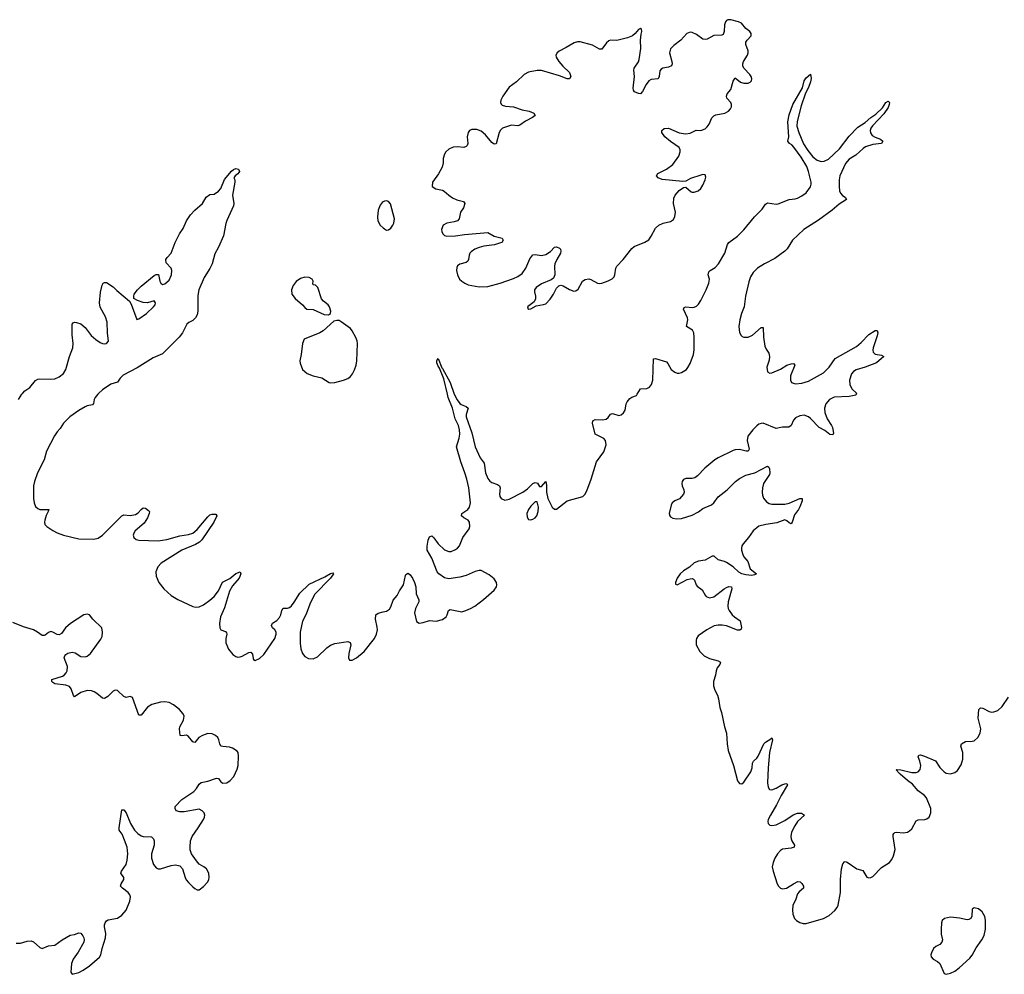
# Model space of a CAD drawing. Header units: inches. Extents: x 1550860 to 1685816, y 509127 to 640511.
# Tile 32 of 91: x 1636622 to 1645770, y 514610 to 523479. Entities that reach past the tile are written whole.
import ezdxf

# ---------------------------------------------------------------- set-up
doc = ezdxf.new("R2010")
doc.units = ezdxf.units.IN
doc.header["$MEASUREMENT"] = 0
for name, color, linetype in [('B6531', 7, 'Continuous'), ('B6532', 7, 'Continuous'), ('B6541', 7, 'Continuous'), ('B6542', 7, 'Continuous')]:
    doc.layers.add(name, color=color, linetype=linetype)

msp = doc.modelspace()

# ---------------------------------------------------------------- linework, layer by layer
at = {"layer": 'B6531', "color": 6, "elevation": 300}
for points in [[(1636610, 519950.3), (1636643.1, 520000)], [(1637348.5, 520000), (1637323.8, 519970), (1637314.9, 519950), (1637307.6, 519912.4), (1637297.9, 519902.1), (1637250, 519892.4), (1637230, 519883.6), (1637170, 519848.7), (1637086.4, 519790), (1637030, 519731.6), (1636999.1, 519680.9), (1636970, 519649.5), (1636946.1, 519613.9), (1636872, 519470), (1636849.5, 519390), (1636787.5, 519270), (1636758.2, 519190), (1636751.4, 519150), (1636750.3, 519030.3), (1636757.9, 518990), (1636770, 518957.5), (1636790, 518936.6), (1636810, 518929.6), (1636891.3, 518930), (1636887.6, 518910), (1636868.1, 518871.9), (1636854.5, 518830), (1636852.1, 518810), (1636856.6, 518790), (1636873.1, 518770), (1636930, 518733), (1636970, 518712.5), (1637030, 518690.7), (1637170, 518655), (1637310, 518652.1), (1637350, 518663.7), (1637390, 518689.4), (1637570, 518870.1), (1637590, 518877.8), (1637650, 518873.1), (1637697.6, 518882.4), (1637723.9, 518896.1), (1637750, 518929.4), (1637770, 518945.3), (1637790, 518939.6), (1637818.8, 518918.8), (1637827.1, 518910), (1637825.2, 518890), (1637808.3, 518850), (1637777.7, 518802.3), (1637693.4, 518730), (1637681.4, 518710), (1637676.8, 518690), (1637681.7, 518670), (1637704, 518650), (1637730, 518642.3), (1637910, 518638.3), (1637990, 518649.8), (1638110, 518683.6), (1638190, 518696.2), (1638230, 518710.1), (1638270, 518741.3), (1638370, 518860.6), (1638390, 518878.6), (1638410, 518886.1), (1638444.8, 518884.8), (1638453.8, 518870), (1638424.8, 518810), (1638313.4, 518646.6), (1638294, 518626), (1638255.9, 518604.1), (1638127.2, 518550), (1637937.4, 518430), (1637904.1, 518395.9), (1637885.7, 518350), (1637890.6, 518310), (1637914.9, 518250), (1637961.7, 518190), (1638030, 518130.1), (1638090, 518091.3), (1638230, 518026.8), (1638257.8, 518022.2), (1638290, 518024.2), (1638330, 518043.3), (1638390, 518085.6), (1638430, 518121), (1638470, 518173.3), (1638507.1, 518252.9), (1638573.2, 518286.8), (1638630, 518333), (1638670, 518348.7), (1638677, 518330), (1638662.2, 518290), (1638599.6, 518220.4), (1638571.2, 518170), (1638523.7, 518016.3), (1638487.2, 517930), (1638479.3, 517870), (1638480.4, 517830), (1638491.5, 517810), (1638533.7, 517793.7), (1638543.6, 517783.6), (1638547, 517770), (1638536, 517730), (1638536.1, 517690), (1638563.3, 517630), (1638603, 517583), (1638630, 517563.8), (1638650, 517557.6), (1638670, 517558.5), (1638690, 517565), (1638750, 517600.6), (1638770, 517603), (1638783.8, 517583.8), (1638790, 517543.8), (1638795.2, 517535.2), (1638810, 517526.5), (1638850, 517543.2), (1638890, 517580.2), (1638991.2, 517730), (1639006.3, 517770), (1639006.4, 517790), (1638994, 517810), (1638970.6, 517830), (1638960.2, 517850), (1638970, 517871.3), (1639010, 517897.3), (1639035.7, 517924.3), (1639047.2, 517950), (1639056.7, 517990), (1639068.5, 518011.5), (1639110, 518012.1), (1639130, 518019.4), (1639146.7, 518033.3), (1639173.5, 518066.5), (1639223.7, 518150), (1639310, 518236.4), (1639456.9, 518303.1), (1639510, 518333.6), (1639530, 518339.6), (1639537.6, 518330), (1639511.2, 518290), (1639362.1, 518137.9), (1639318.2, 518050), (1639284.4, 517955.6), (1639248.2, 517890), (1639228.9, 517790), (1639226.8, 517686.8), (1639234.1, 517634.1), (1639250.6, 517590.6), (1639270, 517564.4), (1639305.6, 517545.6), (1639350, 517541.8), (1639390, 517559.3), (1639477.2, 517642.8), (1639510, 517668.4), (1639550, 517682.5), (1639670, 517702), (1639692.5, 517692.5), (1639698, 517670), (1639680.2, 517590), (1639676.9, 517550), (1639687.5, 517527.5), (1639710, 517527.7), (1639750, 517549.3), (1639822.5, 517610), (1639917.4, 517730), (1639936.9, 517770), (1639945.9, 517810), (1639944.7, 517835.3), (1639928.4, 517910), (1639929.9, 517950.1), (1639953.8, 517966.2), (1640000, 517977)], [(1636590, 514898.8), (1636630, 514900.8), (1636690, 514918.1), (1636730, 514921.2), (1636751.5, 514911.5), (1636810, 514860.7), (1636830, 514851.3), (1636890, 514874), (1636950, 514880.5), (1637017.8, 514930), (1637090, 514972.8), (1637130, 514980.7), (1637170, 514995.8), (1637190, 514992.7), (1637209.1, 514969.1), (1637217.3, 514950), (1637220.7, 514930), (1637217.2, 514910), (1637165.4, 514814.6), (1637120.2, 514750), (1637102.8, 514710), (1637096.4, 514630), (1637110.5, 514610.5), (1637170, 514627.4), (1637213.2, 514650), (1637271.8, 514690), (1637364.2, 514770), (1637376.4, 514790), (1637388.7, 514850), (1637420.2, 514950), (1637421, 514990), (1637408.8, 515051.2), (1637408.9, 515071.1), (1637415.6, 515090), (1637430, 515108), (1637443.7, 515116.3), (1637530, 515130.3), (1637570, 515159.6), (1637610, 515207.4), (1637644.9, 515290), (1637650.5, 515330), (1637644.4, 515350), (1637630, 515370.8), (1637576.3, 515410), (1637559.7, 515430), (1637563.8, 515450), (1637589.7, 515490), (1637591.1, 515510), (1637561.5, 515550), (1637567.9, 515570), (1637610, 515631.7), (1637620.1, 515670), (1637626.8, 515730), (1637619.1, 515790), (1637597, 515857), (1637573.5, 515913.5), (1637546.8, 515950), (1637545.2, 515970), (1637570, 516138.8), (1637590, 516138.4), (1637610, 516110.3), (1637651.5, 516010), (1637690, 515950.2), (1637719, 515919), (1637750, 515898), (1637770, 515891.9), (1637847.6, 515887.6), (1637866.7, 515870), (1637872.1, 515850), (1637870.2, 515810), (1637846, 515730), (1637845.6, 515690), (1637864, 515630), (1637890, 515598.7), (1637910, 515588.7), (1637930, 515588.9), (1638030, 515619.6), (1638070, 515626), (1638110, 515618.7), (1638134.6, 515590), (1638158.9, 515510), (1638170, 515487.7), (1638190, 515462), (1638230, 515424), (1638250, 515406), (1638270, 515396), (1638290, 515396), (1638330, 515426.8), (1638369.2, 515470), (1638379.3, 515490), (1638382.7, 515510), (1638379.3, 515550), (1638358, 515590), (1638333.2, 515610), (1638290, 515634), (1638264, 515664), (1638219.7, 515730), (1638207.3, 515767.3), (1638204.8, 515790), (1638209.8, 515850), (1638223.2, 515890), (1638281.7, 515970), (1638330.7, 516050), (1638339.3, 516070), (1638340.8, 516090), (1638334.6, 516110), (1638318.7, 516130), (1638290, 516144.2), (1638150, 516119.4), (1638110, 516118.5), (1638077.2, 516130), (1638065.3, 516150), (1638067.6, 516170), (1638127.2, 516232.8), (1638241.2, 516310), (1638264.5, 516335.5), (1638290, 516377.7), (1638306.9, 516393.1), (1638370, 516403.4), (1638450, 516432.1), (1638470, 516428.9), (1638490, 516398.7), (1638510, 516386), (1638546.6, 516390), (1638578.3, 516410), (1638611.2, 516448.8), (1638643.8, 516516.2), (1638650.7, 516550), (1638655.4, 516635.4), (1638652.9, 516670), (1638643.7, 516683.7), (1638599.2, 516710), (1638570, 516720.9), (1638510, 516725.7), (1638491.2, 516731.2), (1638481.6, 516750), (1638473.1, 516790), (1638462.6, 516810), (1638442.1, 516830), (1638410, 516844.1), (1638370, 516848.7), (1638319.7, 516830), (1638286.1, 516810), (1638250, 516764.7), (1638230, 516769.1), (1638190, 516820.2), (1638170.8, 516830.8), (1638130, 516824.5), (1638113, 516830), (1638105.9, 516890), (1638111.2, 516910), (1638144.3, 516970), (1638149.4, 517010), (1638141.8, 517030), (1638105.3, 517070), (1638050, 517113.8), (1638010, 517134.2), (1637970, 517141.7), (1637930, 517139.7), (1637850, 517115.4), (1637809.3, 517090.7), (1637750, 517018.4), (1637730, 517017.4), (1637670, 517180.5), (1637650, 517191), (1637610, 517183.1), (1637590, 517189.8), (1637530, 517248.4), (1637510, 517249.8), (1637490, 517241.4), (1637441.2, 517190), (1637410, 517173.7), (1637390, 517177.3), (1637339.6, 517219.6), (1637314.6, 517234.6), (1637290, 517243), (1637250, 517248.2), (1637190, 517229.3), (1637130, 517187.7), (1637120.5, 517200.5), (1637101.8, 517261.8), (1637084.2, 517284.2), (1637050, 517296.2), (1636949.9, 517309.9), (1636930, 517320.3), (1636920.8, 517330), (1636922, 517350), (1637018.9, 517381.1), (1637035.8, 517390), (1637054.6, 517410), (1637063.2, 517430), (1637065.3, 517470), (1637035, 517550), (1637040.3, 517570), (1637050, 517581.2), (1637070, 517595.1), (1637110, 517604.1), (1637136.4, 517596.4), (1637190, 517563.2), (1637230, 517559.5), (1637250, 517565), (1637281.3, 517590), (1637377, 517723), (1637387, 517750), (1637392.7, 517790), (1637386.2, 517830), (1637301.8, 517910), (1637270, 517950.9), (1637250, 517957), (1637219.4, 517950), (1637093.4, 517870), (1637046.2, 517830), (1637010, 517777), (1636990, 517764.9), (1636970, 517766.1), (1636930, 517790.4), (1636910, 517794.9), (1636890, 517786.8), (1636859.1, 517760.9), (1636850, 517756.7), (1636830, 517758.1), (1636788.2, 517790), (1636750.7, 517809.3), (1636658.7, 517838.7), (1636557.9, 517877.9)]]:
    msp.add_lwpolyline(points, dxfattribs=at)
at = {"layer": 'B6532', "color": 6}
for points, elevation in [([(1636643.1, 520000), (1636649.9, 520010.1), (1636669.9, 520030.1), (1636717.5, 520062.5), (1636770, 520127.2), (1636790, 520138.7), (1636810, 520142), (1636910, 520138), (1636950, 520142.4), (1636990, 520161.5), (1637029.2, 520190.8), (1637049.3, 520230.7), (1637085.1, 520350), (1637115.9, 520430), (1637120.2, 520470), (1637109.9, 520550.1), (1637109.6, 520650), (1637118, 520662), (1637130, 520668.2), (1637150, 520667.4), (1637190, 520652.9), (1637230, 520620.3), (1637285.8, 520545.8), (1637330, 520506.7), (1637370, 520478.7), (1637390, 520470.4), (1637410, 520466.7), (1637430, 520470.6), (1637447.6, 520492.4), (1637437, 520570), (1637435.4, 520670), (1637418.9, 520718.9), (1637370, 520809.6), (1637363.7, 520850), (1637372.6, 520947.4), (1637387.9, 521012.1), (1637399, 521030), (1637410, 521038.8), (1637430, 521037.3), (1637490, 520997.3), (1637523.1, 520963.1), (1637643.4, 520863.4), (1637657.6, 520837.6), (1637710, 520694.8), (1637730, 520701.3), (1637799.2, 520750), (1637866, 520810), (1637880.5, 520830), (1637884.5, 520850), (1637870, 520866.6), (1637810, 520847.6), (1637770, 520851.8), (1637715.3, 520870), (1637684, 520890), (1637681.2, 520910), (1637686, 520930), (1637716, 520970), (1637750, 521004), (1637870, 521102), (1637890, 521113.4), (1637910.5, 521110.5), (1637924.9, 521050), (1637932.9, 521032.9), (1637950, 521020.3), (1637970, 521025), (1638010, 521060.2), (1638033.2, 521110), (1638034.8, 521150), (1638028, 521170), (1637981.7, 521221.7), (1637979.6, 521250), (1637991.8, 521270), (1638029.8, 521310.2), (1638065.7, 521410), (1638106.9, 521490), (1638141.7, 521538.3), (1638170.8, 521610), (1638210, 521665.3), (1638250, 521710.4), (1638322, 521770), (1638355.3, 521830), (1638390, 521854.8), (1638430, 521858), (1638470, 521886.8), (1638490, 521910.7), (1638524.2, 521995.8), (1638588.9, 522071.1), (1638610, 522088.2), (1638630, 522096), (1638656.3, 522090), (1638663.8, 522070), (1638659.2, 522060.8), (1638650, 522046.6), (1638622.8, 522030), (1638611, 522010), (1638621, 521990), (1638622, 521970), (1638600.7, 521850), (1638610.5, 521770.5), (1638607.3, 521750), (1638545.3, 521614.7), (1638535.8, 521584.2), (1638516.9, 521470), (1638470, 521366.9), (1638435.7, 521304.3), (1638411.3, 521210), (1638390, 521166.2), (1638336.7, 521083.3), (1638286.5, 520970), (1638275.6, 520915.6), (1638276.1, 520770), (1638270, 520736.9), (1638255.7, 520710), (1638230, 520685.4), (1638193.6, 520666.4), (1638175.3, 520650), (1638134.1, 520570), (1638104.2, 520530), (1637950, 520376.1), (1637861.5, 520338.5), (1637714.9, 520245.1), (1637584.4, 520175.6), (1637555.4, 520150), (1637530, 520111.7), (1637470, 520092.1), (1637390, 520040.5), (1637356.7, 520010), (1637348.5, 520000)], 300), ([(1640000, 521785.7), (1639990, 521779.6), (1639970, 521755.6), (1639951.5, 521710), (1639945.9, 521645.9), (1639950.3, 521610), (1639972.4, 521570), (1640000, 521544.6)], 400)]:
    msp.add_lwpolyline(points, dxfattribs=dict(at, elevation=elevation))
at = {"layer": 'B6532', "color": 6, "elevation": 400}
for points in [[(1639270, 521086.4), (1639230, 521075), (1639190, 521045.7), (1639163.9, 521010), (1639148.2, 520970), (1639151.3, 520930), (1639180.9, 520890), (1639250.1, 520830.1), (1639270, 520804.9), (1639290, 520788.9), (1639350, 520786), (1639450, 520739.5), (1639490, 520737.1), (1639509.6, 520750.4), (1639511.3, 520770), (1639500.5, 520810), (1639489.6, 520830), (1639443.8, 520863.8), (1639425.3, 520885.3), (1639393.3, 520990), (1639370, 521012), (1639350, 521015.3), (1639346, 521026), (1639349.7, 521050), (1639339.7, 521070), (1639310, 521084.2)], [(1639570, 520685.6), (1639541.4, 520678.6), (1639440.4, 520590), (1639410.2, 520569.8), (1639266, 520510), (1639250.6, 520470), (1639237.1, 520370), (1639223.8, 520310), (1639226.6, 520286.6), (1639250.3, 520230.3), (1639291.6, 520191.6), (1639350, 520170.3), (1639430, 520152.9), (1639496, 520110), (1639510, 520105.7), (1639550, 520108.9), (1639630.6, 520129.4), (1639670, 520146.2), (1639695.2, 520164.8), (1639714.5, 520190), (1639733.3, 520226.7), (1639748.7, 520270), (1639755.6, 520310), (1639759.1, 520470), (1639756.3, 520496.3), (1639745.9, 520525.9), (1639711.6, 520590), (1639694.5, 520610), (1639610, 520673.6), (1639590, 520683.6)]]:
    msp.add_lwpolyline(points, close=True, dxfattribs=at)
at = {"layer": 'B6541', "color": 6, "elevation": 300}
for points in [[(1640000, 517977), (1640030, 517984), (1640056.7, 518003.3), (1640070, 518025.1), (1640092.3, 518087.7), (1640129.2, 518130.8), (1640150, 518173.1), (1640187.1, 518230), (1640205.7, 518314.3), (1640210, 518325.8), (1640224.6, 518335.4), (1640230, 518337.9), (1640250, 518320.9), (1640270.6, 518290), (1640290.6, 518250), (1640302.5, 518210), (1640305.9, 518145.9), (1640330.1, 518090), (1640330.8, 518070), (1640299.6, 518010), (1640291.1, 517970), (1640308.1, 517888.1), (1640334, 517874), (1640370, 517878.3), (1640430, 517896.3), (1640490.5, 517890.5), (1640550, 517907.5), (1640583, 517930), (1640593.9, 517950), (1640606.1, 517990), (1640621.6, 517998.4), (1640730, 517979.4), (1640767.8, 517990), (1640811.1, 518010), (1640850, 518030.4), (1640930, 518093.5), (1641030, 518180.1), (1641052.1, 518210), (1641056.6, 518230), (1641053.3, 518250), (1641030, 518283), (1640982.9, 518322.9), (1640910, 518360.7), (1640890, 518361.9), (1640852.4, 518352.4), (1640770, 518315.4), (1640710, 518300.9), (1640610, 518283.8), (1640570, 518294.4), (1640517.3, 518330), (1640499.4, 518350), (1640450, 518476.8), (1640407.5, 518550), (1640407.1, 518587.1), (1640416.7, 518643.3), (1640430, 518676), (1640450, 518685.3), (1640470, 518664.7), (1640508.8, 518608.8), (1640570, 518553), (1640610, 518538.5), (1640630, 518539.8), (1640670, 518555.9), (1640689.9, 518570.1), (1640708.3, 518591.7), (1640740.7, 518670), (1640797.5, 518750), (1640804.1, 518770), (1640799.9, 518810), (1640788.3, 518828.3), (1640749.8, 518850), (1640727.3, 518870), (1640730.5, 518890), (1640785.2, 518930), (1640801.4, 518950), (1640810.2, 518990), (1640794.2, 519130), (1640777.2, 519210), (1640758.9, 519270), (1640719.6, 519370), (1640681.8, 519510), (1640705.8, 519590), (1640711, 519630), (1640708.7, 519670), (1640697.5, 519710), (1640669.5, 519770), (1640643.6, 519870), (1640602.8, 519970), (1640595.6, 520000)], [(1640659.9, 519999.9), (1640686.4, 519946.4), (1640710, 519913.9), (1640723.4, 519903.4), (1640770, 519884.2), (1640789.4, 519870), (1640768.7, 519811.3), (1640771.3, 519790), (1640821.4, 519641.4), (1640854.5, 519510), (1640899.4, 519410), (1640938.5, 519358.5), (1640948.6, 519270), (1640970, 519216.3), (1640990, 519191.7), (1641010, 519178.2), (1641061.6, 519161.6), (1641080.5, 519150), (1641084.7, 519130), (1641079.5, 519070), (1641083, 519050), (1641094.9, 519030), (1641130, 519016.8), (1641170, 519023.1), (1641297.2, 519090), (1641339.5, 519120.5), (1641390, 519169.4), (1641410, 519180.6), (1641431.8, 519171.8), (1641450, 519143.8), (1641470, 519143.6), (1641510, 519187.7), (1641516.2, 519156.2), (1641517.5, 519090), (1641529.4, 519030), (1641570, 518948.9), (1641590, 518930.8), (1641610, 518930.8), (1641710, 519008.3), (1641852.7, 519050), (1641872, 519068), (1641890, 519102), (1641931.7, 519210), (1641982.3, 519370), (1642050, 519462.9), (1642071.3, 519530), (1642064.7, 519570), (1642050, 519589.1), (1641969.2, 519630), (1641944.8, 519730), (1641946.1, 519753.9), (1641970, 519763.4), (1642037, 519763), (1642070, 519767.5), (1642090, 519784), (1642110, 519813.4), (1642130, 519820.8), (1642190, 519800.9), (1642210, 519807.7), (1642231.9, 519828.1), (1642246.6, 519850), (1642257.9, 519910), (1642267.2, 519930), (1642290, 519958.6), (1642310, 519972.1), (1642351.5, 519988.5), (1642358.6, 520000)], [(1644394.1, 520000), (1644391.7, 519990), (1644330, 519979.2), (1644187.9, 519972.1), (1644146, 519950), (1644111.6, 519910), (1644098.1, 519870), (1644102.9, 519830), (1644125.6, 519770), (1644165.3, 519710), (1644173.1, 519690), (1644182.6, 519637.4), (1644176.8, 519623.2), (1644150, 519626.9), (1644101.2, 519661.2), (1644050, 519689.2), (1643970, 519775.4), (1643950, 519789.9), (1643910, 519804.3), (1643870, 519799.9), (1643830, 519779.6), (1643810, 519757.8), (1643789.7, 519710.3), (1643767, 519693), (1643710, 519692.4), (1643650, 519681.3), (1643530, 519729.6), (1643510, 519728.7), (1643490, 519720.6), (1643470, 519707.1), (1643433.1, 519670), (1643386.8, 519610), (1643380.7, 519570), (1643398.4, 519490), (1643390.9, 519469.1), (1643370.1, 519469.9), (1643310, 519485.2), (1643270, 519483), (1643250, 519476.7), (1643112.9, 519410), (1643080.9, 519390), (1642986.4, 519313.6), (1642919.3, 519240.7), (1642896, 519224), (1642870, 519216.9), (1642810, 519216.9), (1642790, 519208.1), (1642777.4, 519190), (1642773.3, 519170), (1642776.1, 519150), (1642792.5, 519110), (1642794.9, 519090), (1642789.6, 519070), (1642752.8, 519027.2), (1642708.8, 519010), (1642683.8, 518990), (1642674.3, 518970), (1642656.1, 518890), (1642661.1, 518870), (1642670, 518860.3), (1642690, 518849), (1642723.4, 518843.4), (1642770, 518846.4), (1642870, 518875), (1642930, 518908.2), (1642970, 518937.9), (1643048.7, 518971.3), (1643070, 518990.2), (1643110, 519047.1), (1643194.7, 519110), (1643271.6, 519188.4), (1643310, 519217.6), (1643370, 519246.1), (1643452, 519268), (1643570, 519331.3), (1643581.7, 519321.7), (1643587.1, 519307.1), (1643590.2, 519270), (1643586.9, 519253.1), (1643533.2, 519170), (1643523.2, 519130), (1643520.2, 519090), (1643522.2, 519062.2), (1643532.6, 519032.6), (1643559.1, 518999.1), (1643583.8, 518983.8), (1643610, 518977.9), (1643730, 518977.1), (1643771.8, 518988.2), (1643870, 519031.2), (1643893.1, 519030), (1643892.9, 519010), (1643870, 518952.6), (1643858.4, 518930), (1643819.7, 518880.3), (1643798.4, 518810), (1643790, 518796.9), (1643770, 518805), (1643750, 518823.1), (1643730, 518832.7), (1643655.2, 518804.8), (1643555.5, 518790), (1643490, 518772.2), (1643435.6, 518730), (1643393.1, 518670), (1643342.4, 518610), (1643332.2, 518590), (1643328.6, 518570), (1643328.8, 518550), (1643341.5, 518510), (1643351.4, 518490), (1643386.6, 518446.6), (1643410, 518378.2), (1643467.2, 518330), (1643450, 518321), (1643423.9, 518316.1), (1643370, 518320.3), (1643330, 518329.5), (1643305, 518345), (1643250, 518394.4), (1643190, 518435.3), (1643170, 518446.4), (1643110, 518460.3), (1643074, 518494), (1643054.9, 518494.9), (1642990, 518457.5), (1642930, 518449.9), (1642890, 518434.6), (1642846.7, 518393.3), (1642790, 518358), (1642758.6, 518330), (1642730, 518289.6), (1642714.9, 518250), (1642714.4, 518234.4), (1642730, 518229.1), (1642822.9, 518277.1), (1642850, 518285.8), (1642870, 518287.1), (1642882.4, 518282.4), (1642893, 518273), (1642906.6, 518230), (1642915.9, 518215.9), (1642963.1, 518183.1), (1642990, 518133.8), (1643001.3, 518121.3), (1643030, 518107.7), (1643070, 518118.7), (1643167.6, 518192.4), (1643190, 518204.4), (1643210, 518212.7), (1643234.5, 518210), (1643238.1, 518190), (1643204, 518070), (1643201.4, 518030), (1643205, 518010), (1643213.6, 517990), (1643243, 517950), (1643264.2, 517930), (1643315.2, 517895.2), (1643326.8, 517833.2), (1643323.7, 517816.3), (1643311.6, 517808.4), (1643290, 517808.3), (1643190, 517848.6), (1643150, 517855.5), (1643110, 517855.5), (1643073.6, 517846.4), (1643005, 517810), (1642926.1, 517753.9), (1642910.1, 517730), (1642906, 517714), (1642908, 517670), (1642941.2, 517610), (1642982.9, 517570), (1643030, 517544.3), (1643110, 517522.8), (1643131.7, 517510), (1643126.4, 517490), (1643103.6, 517456.4), (1643094.4, 517430), (1643087.1, 517390), (1643068.5, 517331.5), (1643066.8, 517290), (1643079.1, 517250), (1643104, 517204), (1643116, 517170), (1643126.9, 517090), (1643144, 517044), (1643170, 516910.1), (1643189.2, 516850), (1643193.7, 516750), (1643204.9, 516690), (1643254.8, 516550), (1643290, 516408.1), (1643310, 516384.1), (1643330, 516381), (1643350, 516396.8), (1643413.6, 516490), (1643427.9, 516530), (1643430, 516572.9), (1643439.2, 516590), (1643470, 516617.2), (1643483.6, 516636.4), (1643534.5, 516750), (1643550, 516767.8), (1643602.2, 516797.8), (1643610, 516807.6), (1643617.8, 516790), (1643589.8, 516670.2), (1643577.1, 516530), (1643569.3, 516390), (1643574.6, 516350), (1643588.3, 516328.3), (1643610, 516324.3), (1643650, 516338.8), (1643703.5, 516370), (1643730, 516380.4), (1643750, 516383.7), (1643756.8, 516370), (1643696.6, 516270), (1643654.8, 516185.2), (1643596.6, 516090), (1643577.5, 516050), (1643572.6, 516030), (1643576.5, 516010), (1643590, 515997.2), (1643610, 515991.8), (1643650, 515998.8), (1643730, 516038.2), (1643809, 516091), (1643850, 516106.7), (1643886.5, 516106.5), (1643914.9, 516090), (1643850, 516029.9), (1643823.1, 515990), (1643792.6, 515930), (1643785.7, 515890), (1643788.3, 515870), (1643795.7, 515850), (1643821.9, 515810), (1643818.6, 515790), (1643790, 515781.3), (1643710, 515773.2), (1643690, 515761.8), (1643661.9, 515730), (1643639.3, 515690), (1643621.6, 515650), (1643613.8, 515610), (1643621.3, 515570), (1643659.4, 515450), (1643670.7, 515430), (1643690, 515411.7), (1643710, 515404.3), (1643745.6, 515410), (1643810, 515451.2), (1643851.8, 515471.8), (1643874.7, 515470), (1643890, 515455.4), (1643905, 515430), (1643902.9, 515410), (1643863.5, 515376.5), (1643850, 515358.8), (1643831.8, 515308.2), (1643803.9, 515250), (1643801.6, 515210), (1643805.5, 515170), (1643820.5, 515130), (1643839.2, 515110), (1643870, 515090.9), (1643902.6, 515082.6), (1643930, 515082.2), (1644090, 515127.2), (1644143.2, 515156.8), (1644196, 515204), (1644215.8, 515230), (1644226.4, 515253.6), (1644249.1, 515370), (1644249.3, 515490), (1644258.9, 515590), (1644270, 515636.9), (1644285.3, 515654.7), (1644290, 515658.6), (1644310, 515652.7), (1644399.6, 515590), (1644454.2, 515574.2), (1644492, 515512), (1644510, 515506.7), (1644530, 515510.2), (1644550, 515520.2), (1644630, 515601.6), (1644701.8, 515650), (1644723.5, 515676.5), (1644741.5, 515710), (1644756, 515770), (1644737.8, 515890), (1644737.6, 515910), (1644742.1, 515917.9), (1644753.5, 515926.5), (1644770, 515929.3), (1644830, 515923.8), (1644870, 515930.9), (1644890, 515942.3), (1644910, 515961.8), (1644950, 516036.1), (1644970, 516045.4), (1645032.9, 516047.1), (1645050, 516053.7), (1645071.3, 516070), (1645088.3, 516110), (1645088.5, 516150), (1645046.4, 516250), (1645030, 516271.1), (1644970, 516314.5), (1644917.9, 516377.9), (1644870, 516411.7), (1644802.1, 516470), (1644781, 516490), (1644778.6, 516498.6), (1644765.1, 516510), (1644767, 516513), (1644809.3, 516510.7), (1644910, 516484.8), (1644950, 516484.8), (1644968.9, 516491.1), (1644987, 516513), (1644993.2, 516550), (1644985.4, 516590), (1644969.2, 516630.8), (1644975.2, 516644.8), (1644990, 516648.6), (1645030, 516636.9), (1645130, 516593.8), (1645170, 516532.1), (1645210, 516492.9), (1645230, 516479.4), (1645270, 516472.1), (1645310, 516485.4), (1645335.7, 516504.3), (1645370, 516557.6), (1645385, 516610), (1645384.4, 516670), (1645367.4, 516730), (1645371.6, 516750), (1645410, 516773.2), (1645470, 516775), (1645490, 516780.5), (1645522.9, 516810), (1645544.5, 516850), (1645551.6, 516890), (1645526.4, 516990), (1645532.4, 517070), (1645550, 517086.5), (1645570, 517081.4), (1645630, 517051.4), (1645650, 517047), (1645671.9, 517048.1), (1645710, 517061.7), (1645750, 517098.5), (1645810, 517183.6)]]:
    msp.add_lwpolyline(points, dxfattribs=at)
for points in [[(1641430, 519000.7), (1641410, 518999.2), (1641370, 518960.7), (1641348.8, 518930), (1641332.6, 518890), (1641336.3, 518856.3), (1641350, 518834.9), (1641370, 518831.3), (1641390, 518837.8), (1641410, 518850.2), (1641425.6, 518870), (1641439.3, 518910), (1641440.9, 518950)], [(1645490, 515227), (1645470, 515214), (1645467.6, 515150), (1645458.7, 515130), (1645441.3, 515118.7), (1645423.6, 515116.4), (1645353.1, 515133.1), (1645270, 515142.5), (1645213.7, 515130), (1645192.4, 515110), (1645186.4, 515090), (1645182, 515030), (1645184, 514984), (1645195.8, 514930), (1645189.5, 514910), (1645172, 514888), (1645132.8, 514867.2), (1645111.3, 514850), (1645092.8, 514810), (1645088.9, 514790), (1645091.6, 514771.6), (1645108.2, 514750), (1645150, 514730.2), (1645169.5, 514709.5), (1645210, 514618.7), (1645230, 514610.3), (1645270, 514620.7), (1645310, 514640.7), (1645350.5, 514669.5), (1645450, 514760.3), (1645472, 514788), (1645510, 514857.1), (1645562.4, 514930), (1645582.4, 514970), (1645595.1, 515030), (1645594.5, 515114.5), (1645590, 515148), (1645562.9, 515190), (1645530, 515218.7)]]:
    msp.add_lwpolyline(points, close=True, dxfattribs=at)
at = {"layer": 'B6542', "color": 6, "elevation": 400}
msp.add_lwpolyline([(1643230, 523479.2), (1643201.8, 523478.2), (1643190, 523471.6), (1643181, 523459), (1643170, 523432.3), (1643166, 523370), (1643157, 523343), (1643144.4, 523335.6), (1643070, 523331.4), (1643010, 523299.4), (1642990, 523294), (1642970, 523298.2), (1642910, 523340.3), (1642870, 523360.8), (1642850, 523362.7), (1642819.5, 523350), (1642764, 523290), (1642699.4, 523240.6), (1642670, 523207.6), (1642658.9, 523170), (1642681, 523090), (1642683.2, 523070), (1642677.4, 523050), (1642650, 523037.4), (1642598.8, 523030), (1642581, 523019), (1642570, 523005.2), (1642563.6, 522950), (1642553, 522930), (1642490, 522924.7), (1642468, 522912), (1642442, 522878), (1642410, 522813), (1642390, 522789.7), (1642370, 522792), (1642333.3, 522810), (1642324.9, 522824.9), (1642322.7, 522842.7), (1642335, 522950), (1642327.2, 523010), (1642329.7, 523030), (1642370, 523087.4), (1642379, 523110), (1642394.4, 523210), (1642391, 523290), (1642395.1, 523344.9), (1642402, 523370), (1642398, 523390), (1642390, 523398), (1642370, 523388), (1642341, 523350), (1642314.8, 523330), (1642270, 523309.6), (1642170, 523287.3), (1642110.5, 523289.5), (1642096.4, 523283.6), (1642075.3, 523264.7), (1642030, 523204), (1642010, 523204), (1641942.5, 523242.5), (1641830, 523272.6), (1641806.1, 523273.9), (1641774.4, 523265.6), (1641700.7, 523219.3), (1641633.5, 523186.5), (1641616.3, 523170), (1641604.4, 523150), (1641605.3, 523130), (1641630.3, 523090), (1641668, 523048), (1641730.4, 522990), (1641743, 522950), (1641730.8, 522930), (1641710, 522929.7), (1641636.7, 522956.7), (1641470, 523006.2), (1641430, 523006.8), (1641350, 522990.5), (1641310, 522968.9), (1641236.7, 522903.3), (1641170, 522851.7), (1641111.3, 522770), (1641092.9, 522730), (1641090.4, 522710.4), (1641094.9, 522694.9), (1641105, 522685), (1641136.9, 522676.9), (1641210.8, 522670.8), (1641290, 522640.5), (1641356.3, 522630), (1641399.1, 522610), (1641411.7, 522588.3), (1641388, 522570), (1641322.9, 522537.1), (1641270, 522498.7), (1641250, 522494.2), (1641190, 522500.8), (1641108.5, 522470), (1641090, 522453), (1641078.2, 522430), (1641050, 522326), (1641030, 522323.7), (1641010, 522339.5), (1640950, 522409.8), (1640910, 522443.1), (1640870, 522458.4), (1640821.4, 522458.6), (1640801.1, 522450), (1640789.4, 522430.6), (1640780.6, 522390), (1640785, 522330), (1640779.6, 522310), (1640770, 522299.7), (1640750, 522293.1), (1640690, 522298.2), (1640650, 522294.7), (1640610, 522276.9), (1640581.6, 522250), (1640568.2, 522230), (1640555.5, 522190), (1640556, 522150), (1640547.2, 522110), (1640513.4, 522046.6), (1640458, 521970), (1640454.8, 521930), (1640487.3, 521907.3), (1640550, 521894), (1640566.5, 521886.5), (1640607.7, 521847.7), (1640643.4, 521823.4), (1640685, 521805), (1640744, 521790), (1640758.7, 521770), (1640744.6, 521730), (1640718.3, 521690), (1640705.3, 521630), (1640690, 521611.6), (1640658.6, 521601.4), (1640590.3, 521589.7), (1640558, 521570), (1640541.3, 521530), (1640543.1, 521510), (1640553, 521490), (1640570, 521474.9), (1640589.1, 521469.1), (1640670, 521470.3), (1640755, 521485), (1640970, 521501.7), (1641030, 521468.8), (1641104.7, 521450), (1641114.8, 521430), (1641101, 521410), (1641078.5, 521401.5), (1641032.4, 521387.6), (1640934.5, 521374.5), (1640890, 521363.9), (1640850, 521347), (1640816.7, 521323.3), (1640804.8, 521310), (1640797, 521290), (1640793, 521250), (1640785.6, 521234.4), (1640770, 521223.2), (1640710, 521206.8), (1640688.9, 521191.1), (1640682.5, 521177.5), (1640679.7, 521150), (1640688.7, 521108.7), (1640709.1, 521070), (1640728.9, 521050), (1640757.6, 521030), (1640790, 521016.6), (1640890, 520996.8), (1640970, 520999), (1641087.6, 521030), (1641210, 521073.3), (1641250, 521093.7), (1641290, 521122.7), (1641323.8, 521170), (1641361.4, 521258.6), (1641390, 521293.8), (1641410, 521298.7), (1641470, 521287.8), (1641510, 521296.4), (1641554.4, 521325.6), (1641590, 521366), (1641610, 521370.2), (1641637.2, 521357.2), (1641646.4, 521346.4), (1641651.2, 521330), (1641647.1, 521310), (1641612.1, 521250), (1641595, 521210), (1641591.2, 521190), (1641593.6, 521110), (1641582.6, 521077.4), (1641558.8, 521061.2), (1641470, 521023.9), (1641419.7, 520990), (1641405.9, 520970), (1641404.2, 520950), (1641415.8, 520910), (1641415.3, 520884.7), (1641400.9, 520859.1), (1641339.1, 520810), (1641344.7, 520790), (1641350, 520788.5), (1641370, 520793), (1641419.4, 520820.6), (1641490, 520832.8), (1641510, 520840.8), (1641550, 520883.2), (1641580.9, 520930), (1641610, 520986), (1641632.5, 521007.5), (1641650, 521011.5), (1641670, 521005.4), (1641730, 520971.9), (1641770, 520956.9), (1641790, 520959.6), (1641810, 520975.8), (1641851.1, 521048.9), (1641876.1, 521063.9), (1641910, 521070.1), (1641930, 521066.9), (1641990, 521032.7), (1642010, 521027.9), (1642030, 521030.9), (1642090, 521052.8), (1642127.5, 521072.5), (1642144.8, 521090), (1642152.7, 521107.3), (1642160.1, 521170), (1642170.4, 521190), (1642228.4, 521250), (1642310, 521354), (1642330, 521371), (1642428.8, 521411.2), (1642465.8, 521434.2), (1642490, 521467.2), (1642530, 521541.1), (1642561.1, 521570), (1642599.3, 521590), (1642670, 521605.8), (1642695.6, 521624.4), (1642709.9, 521650.1), (1642715.3, 521690), (1642697.5, 521770), (1642699.6, 521820.4), (1642710.8, 521850), (1642750, 521891.6), (1642790, 521919.5), (1642810, 521924.4), (1642860.5, 521880.5), (1642870, 521876), (1642890, 521875.9), (1642926.2, 521890), (1642950, 521911.3), (1642970, 521941.5), (1642991.2, 521990), (1642995.9, 522015.9), (1642990, 522037.6), (1642970, 522039.7), (1642950, 522034.8), (1642855, 522005), (1642810, 521979.6), (1642784.4, 521975.6), (1642590, 521995.3), (1642554.7, 522010), (1642538.5, 522030), (1642550, 522050.9), (1642630, 522090.1), (1642690, 522135.1), (1642745, 522210), (1642759.6, 522250), (1642759.3, 522270), (1642750, 522292.2), (1642668.1, 522348.1), (1642617.1, 522390), (1642588.7, 522430), (1642588.5, 522450), (1642610, 522467.6), (1642650, 522470.1), (1642748.6, 522428.6), (1642810, 522419.2), (1642850, 522425.4), (1642907.6, 522452.4), (1642950, 522450.9), (1642990, 522466.5), (1643010, 522484.2), (1643028.5, 522510), (1643053.9, 522566.1), (1643070, 522586), (1643090, 522596.8), (1643173, 522610), (1643208.6, 522630), (1643227.1, 522650), (1643235.4, 522670), (1643236.5, 522690), (1643228.9, 522710), (1643193.3, 522750), (1643189.9, 522770), (1643196.5, 522790), (1643230.5, 522830), (1643250.7, 522909.3), (1643266, 522934), (1643270, 522937.6), (1643320, 522900), (1643350, 522888.7), (1643390, 522890.2), (1643410, 522899.6), (1643420.4, 522910), (1643425.3, 522930), (1643419.3, 522950), (1643406, 522970), (1643348.7, 523030), (1643340.7, 523050), (1643340.2, 523070), (1643345.8, 523090), (1643382.9, 523150), (1643389.9, 523170), (1643389.9, 523190), (1643367.4, 523250), (1643369.1, 523270.9), (1643380.5, 523290), (1643416.9, 523330), (1643418.7, 523350), (1643407, 523370), (1643370, 523398.9), (1643327.3, 523447.3), (1643300.7, 523460.7)], close=True, dxfattribs=at)
at = {"layer": 'B6542', "color": 6}
for points, elevation in [([(1642358.6, 520000), (1642389.9, 520050.1), (1642450, 520051.6), (1642475, 520065), (1642493.1, 520090), (1642503.1, 520130), (1642510.7, 520329.3), (1642530, 520332.4), (1642630, 520299), (1642644.2, 520284.2), (1642676, 520230), (1642710, 520204.4), (1642730, 520196.3), (1642750, 520195), (1642770, 520201.2), (1642816.2, 520230), (1642830, 520246.9), (1642850, 520286.5), (1642881, 520370), (1642887.7, 520412.3), (1642889.2, 520530), (1642884.7, 520570), (1642874, 520594), (1642817, 520630), (1642828.6, 520690), (1642827, 520710), (1642790.9, 520790), (1642794.3, 520805.7), (1642810, 520812.1), (1642870, 520806.1), (1642890, 520808.5), (1642910, 520817.8), (1642930, 520836.6), (1642951.6, 520870), (1643001.3, 520970), (1643026, 521030), (1643030.3, 521069.7), (1643019.6, 521110), (1643023.9, 521136.1), (1643037.1, 521150), (1643082.7, 521177.3), (1643113.1, 521210), (1643172.9, 521310), (1643199.1, 521390), (1643211, 521409), (1643290, 521469.4), (1643350, 521528), (1643450, 521648.3), (1643520, 521720), (1643550, 521766.3), (1643570, 521776.8), (1643650, 521766.4), (1643670, 521768.9), (1643770, 521809.6), (1643825.8, 521814.2), (1643850, 521821.4), (1643890, 521842.7), (1643928.7, 521871.3), (1643970, 521927.8), (1643976.1, 521950), (1643975.8, 521970), (1643951, 522070), (1643934, 522114), (1643882.5, 522202.5), (1643815.5, 522295.5), (1643796.5, 522316.5), (1643774, 522330), (1643758.4, 522350), (1643767.9, 522390), (1643758.9, 522530), (1643770, 522593.8), (1643806.4, 522690), (1643895, 522845), (1643911.2, 522910), (1643930, 522940.5), (1643970, 522973.4), (1643974.3, 522934.3), (1643970, 522901.6), (1643950, 522849), (1643923.3, 522796.7), (1643881.1, 522678.9), (1643846.6, 522533.4), (1643843.5, 522490), (1643859.7, 522430), (1643905, 522325), (1643943.5, 522263.5), (1643990, 522204.8), (1644030, 522174.6), (1644070, 522161.9), (1644096.3, 522163.7), (1644136.1, 522183.9), (1644239.8, 522280.2), (1644330, 522396.2), (1644410, 522479.6), (1644476.9, 522523.1), (1644530, 522570.1), (1644577, 522603), (1644638.3, 522661.7), (1644670, 522708.5), (1644690, 522721.6), (1644703, 522710), (1644701.1, 522690), (1644690, 522662), (1644650, 522605.1), (1644546.5, 522493.5), (1644530.7, 522470), (1644525, 522450), (1644527.9, 522427.9), (1644543.3, 522403.3), (1644570, 522387.2), (1644620.5, 522370), (1644640.5, 522350), (1644630, 522328.3), (1644550, 522320.2), (1644481.3, 522298.7), (1644457.3, 522282.7), (1644390, 522219.9), (1644330, 522183.6), (1644296, 522144), (1644240.4, 522030), (1644234.9, 521990), (1644235.3, 521930), (1644240.1, 521890), (1644248, 521868), (1644266.8, 521846.8), (1644292.4, 521830), (1644304.5, 521810), (1644234.3, 521765.7), (1644169.6, 521710), (1644044, 521616), (1643908.2, 521530), (1643802, 521430), (1643752.1, 521350), (1643731, 521330), (1643639.2, 521260.8), (1643541.3, 521210), (1643476.8, 521170), (1643435.8, 521130), (1643411.2, 521090), (1643395.1, 521044.9), (1643365.9, 520910), (1643352.3, 520810), (1643328.4, 520750), (1643312, 520690), (1643304.1, 520630), (1643310, 520574), (1643324.7, 520544.7), (1643334.7, 520534.7), (1643350, 520528.7), (1643390, 520530.1), (1643430, 520547.7), (1643510, 520618.3), (1643530, 520619.5), (1643533.5, 520530), (1643544.9, 520444.9), (1643556.8, 520416.8), (1643581.5, 520381.5), (1643588.9, 520350), (1643584.7, 520315.3), (1643563.7, 520250), (1643568.9, 520208.9), (1643590, 520194.9), (1643610, 520198.3), (1643690, 520233.1), (1643750, 520269.5), (1643790, 520283.2), (1643810, 520285.3), (1643822.8, 520270), (1643785, 520170), (1643783, 520130), (1643793.4, 520110), (1643830, 520096), (1643890, 520102.2), (1643950, 520121), (1644090, 520199.1), (1644141.8, 520250), (1644197.2, 520330), (1644397.5, 520442.5), (1644441.3, 520478.7), (1644510, 520553.6), (1644570, 520592.6), (1644590, 520593), (1644594.3, 520570), (1644590, 520542), (1644552.3, 520430), (1644548.1, 520410), (1644550.1, 520390.1), (1644571.4, 520371.4), (1644630, 520362), (1644650.4, 520350), (1644581.6, 520290), (1644478.2, 520250), (1644394.8, 520225.2), (1644368.6, 520211.4), (1644351.2, 520190), (1644332.4, 520130), (1644333.5, 520090), (1644354.6, 520050), (1644396.5, 520010), (1644394.1, 520000)], 300), ([(1640000, 521544.6), (1640010, 521535.3), (1640030, 521525.3), (1640050, 521526.7), (1640070, 521542.4), (1640089.7, 521570), (1640097.2, 521590), (1640103.1, 521630), (1640067.6, 521767.6), (1640050, 521789.2), (1640030, 521795.1), (1640010, 521791.8), (1640000, 521785.7)], 400), ([(1640595.6, 520000), (1640561.6, 520141.6), (1640522.5, 520242.5), (1640510, 520259.8), (1640498.1, 520290), (1640496.8, 520310), (1640500.9, 520319.1), (1640510, 520330.4), (1640543.9, 520243.9), (1640550, 520239.7), (1640621.4, 520110), (1640659.9, 519999.9)], 300)]:
    msp.add_lwpolyline(points, dxfattribs=dict(at, elevation=elevation))

doc.saveas('drawing.dxf')
